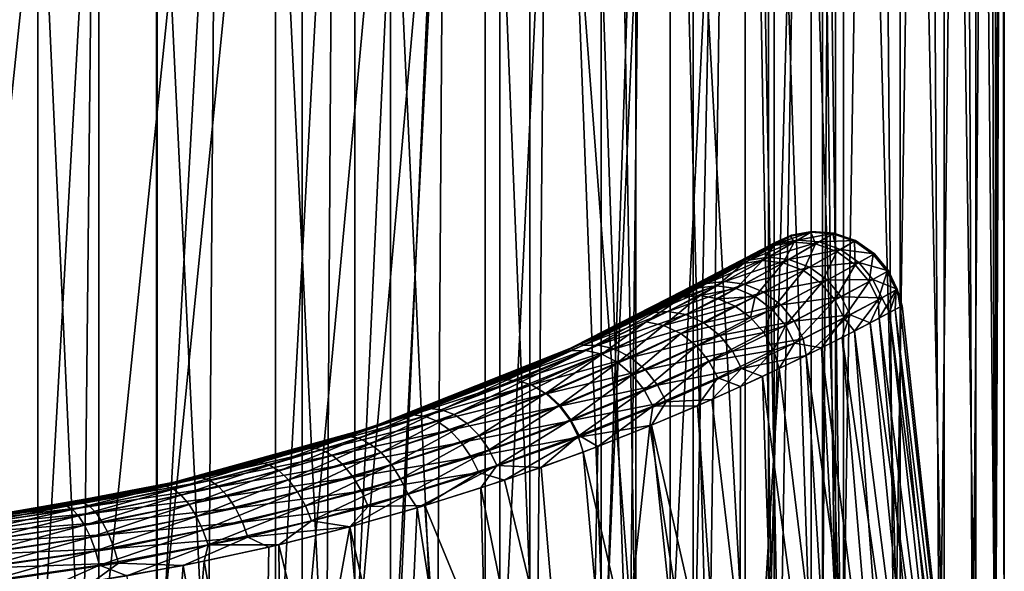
# Model space of a CAD drawing. Header units: centimetres. Extents: x -4.2 to 44.7, y 2.4 to 18.7.
# Tile 44 of 256: x 1.209 to 1.793, y 5.572 to 5.899. Entities that reach past the tile are written whole.
import ezdxf

# ---------------------------------------------------------------- set-up
doc = ezdxf.new("R2010")
doc.units = ezdxf.units.CM
doc.layers.add('421', color=7, linetype='Continuous', true_color=0x9a9ae5)
doc.layers.add('427', color=7, linetype='Continuous', true_color=0x9a9ae5)

msp = doc.modelspace()

# ---------------------------------------------------------------- meshes
at = {"layer": '421', "color": 254, "true_color": 0xcad1ee}
mesh = msp.add_polyface(dxfattribs=at)
corners = [(1.65722, 5.7668, 4.30674), (1.66623, 5.77067, 4.37372), (1.6669, 5.77107, 4.29289), (1.65304, 5.75808, 4.12992), (1.6833, 5.76723, 4.20799), (1.66536, 5.75682, 4.12662), (1.67046, 5.76825, 4.21), (1.69589, 5.76269, 4.20636), (1.67749, 5.75219, 4.12391), (1.6504, 5.7374, 4.04572), (1.68812, 5.74451, 4.12212), (1.66054, 5.72981, 4.04321), (1.69628, 5.73471, 4.12136), (1.66847, 5.72024, 4.04204), (1.70687, 5.75494, 4.20529), (1.70157, 5.724, 4.12156), (1.65865, 5.76616, 4.21214), (1.67895, 5.77334, 4.29224), (1.67826, 5.77293, 4.37459), (1.69205, 5.77244, 4.29164), (1.70488, 5.76794, 4.29115), (1.69133, 5.77202, 4.37541), (1.66839, 5.76703, 4.45683), (1.65663, 5.76497, 4.45448), (1.68117, 5.76597, 4.45904), (1.6937, 5.76142, 4.46084), (1.66189, 5.75485, 4.53991), (1.67393, 5.7502, 4.54277), (1.68449, 5.74253, 4.54468), (1.70464, 5.75368, 4.46202), (1.69263, 5.73276, 4.54549), (1.65541, 5.72715, 4.62342), (1.66329, 5.71762, 4.62465), (1.66861, 5.70723, 4.62459), (1.69793, 5.72209, 4.5453)]
mesh.append_faces([[corners[k] for k in face] for face in [(0, 1, 2), (3, 4, 5), (4, 3, 6), (5, 7, 8), (7, 5, 4), (9, 10, 11), (10, 9, 8), (11, 12, 13), (12, 11, 10), (8, 14, 10), (14, 8, 7), (15, 13, 12), (16, 17, 6), (17, 16, 2), (2, 18, 17), (18, 2, 1), (6, 19, 4), (19, 6, 17), (4, 20, 7), (20, 4, 19), (17, 21, 19), (21, 17, 18), (1, 22, 18), (22, 1, 23), (18, 24, 21), (24, 18, 22), (25, 21, 24), (22, 26, 24), (24, 27, 25), (27, 24, 26), (25, 28, 29), (28, 25, 27), (30, 29, 28), (27, 31, 28), (28, 32, 30), (32, 28, 31), (30, 33, 34), (33, 30, 32)]], dxfattribs={"color": 254})
mesh = msp.add_polyface(dxfattribs=at)
corners = [(1.64136, 5.75757, 4.17503), (1.64168, 5.75632, 4.13343), (1.62472, 5.74822, 4.11183), (1.65865, 5.76616, 4.21214), (1.65232, 5.76392, 4.24063), (1.6669, 5.77107, 4.29289), (1.65722, 5.7668, 4.30674), (1.65607, 5.76612, 4.37288), (1.66623, 5.77067, 4.37372), (1.65663, 5.76497, 4.45448), (1.64885, 5.76189, 4.43905), (1.63567, 5.75434, 4.50388), (1.63839, 5.75445, 4.53273), (1.61686, 5.74392, 4.56639), (1.62347, 5.73341, 4.6421), (1.64536, 5.73474, 4.6208), (1.63403, 5.73951, 4.61698), (1.63351, 5.72901, 4.64582), (1.64257, 5.72233, 4.64852), (1.65541, 5.72715, 4.62342), (1.65037, 5.71346, 4.65006), (1.66329, 5.71762, 4.62465), (1.6504, 5.7374, 4.04572), (1.60424, 5.72407, 3.97613), (1.63895, 5.74216, 4.04939), (1.61662, 5.74242, 4.05852), (1.65304, 5.75808, 4.12992), (1.62734, 5.74374, 4.05382), (1.67046, 5.76825, 4.21), (1.66536, 5.75682, 4.12662), (1.67749, 5.75219, 4.12391), (1.61486, 5.71917, 3.97161), (1.66054, 5.72981, 4.04321), (1.62436, 5.71167, 3.96841), (1.66847, 5.72024, 4.04204), (1.64966, 5.75615, 4.53643), (1.66839, 5.76703, 4.45683), (1.66189, 5.75485, 4.53991), (1.62254, 5.74115, 4.61239), (1.67393, 5.7502, 4.54277)]
mesh.append_faces([[corners[k] for k in face] for face in [(0, 1, 2), (0, 3, 1), (4, 3, 0), (4, 5, 3), (6, 5, 4), (7, 8, 6), (7, 9, 8), (10, 9, 7), (11, 9, 10), (11, 12, 9), (13, 12, 11), (14, 15, 16), (17, 15, 14), (18, 15, 17), (18, 19, 15), (20, 19, 18), (20, 21, 19), (22, 23, 24), (25, 26, 27), (26, 25, 1), (1, 28, 26), (28, 1, 3), (27, 29, 24), (29, 27, 26), (24, 30, 22), (30, 24, 29), (31, 32, 33), (32, 31, 22), (34, 33, 32), (9, 35, 36), (35, 9, 12), (37, 36, 35), (12, 38, 35), (35, 16, 37), (16, 35, 38), (37, 15, 39), (15, 37, 16), (19, 39, 15)]], dxfattribs={"color": 254})
mesh = msp.add_polyface(dxfattribs=at)
corners = [(1.70418, 5.71428, 4.53165), (1.71817, 5.73284, 4.46229), (1.69793, 5.72209, 4.5453), (1.71876, 5.72196, 4.47085), (1.72884, 5.73866, 4.37658), (1.72823, 5.72706, 4.40862), (1.73243, 5.72935, 4.34591), (1.72959, 5.73907, 4.29078), (1.73136, 5.72877, 4.28313), (1.72501, 5.72532, 4.22053), (1.72041, 5.73405, 4.20506), (1.71348, 5.71915, 4.15895), (1.70157, 5.724, 4.12156), (1.68812, 5.74451, 4.12212), (1.71517, 5.74497, 4.20488), (1.69628, 5.73471, 4.12136), (1.70687, 5.75494, 4.20529), (1.69205, 5.77244, 4.29164), (1.70415, 5.76752, 4.37608), (1.70488, 5.76794, 4.29115), (1.69133, 5.77202, 4.37541), (1.6937, 5.76142, 4.46084), (1.69589, 5.76269, 4.20636), (1.71602, 5.76016, 4.29083), (1.72439, 5.7501, 4.29071), (1.71527, 5.75974, 4.3765), (1.72364, 5.74969, 4.37666), (1.70464, 5.75368, 4.46202), (1.71293, 5.74373, 4.46248), (1.69263, 5.73276, 4.54549)]
mesh.append_faces([[corners[k] for k in face] for face in [(0, 1, 2), (3, 1, 0), (3, 4, 1), (5, 4, 3), (6, 4, 5), (6, 7, 4), (8, 7, 6), (9, 7, 8), (9, 10, 7), (11, 10, 9), (11, 12, 10), (13, 14, 15), (14, 13, 16), (15, 10, 12), (10, 15, 14), (17, 18, 19), (18, 17, 20), (20, 21, 18), (22, 23, 16), (23, 22, 19), (16, 24, 14), (24, 16, 23), (19, 25, 23), (25, 19, 18), (23, 26, 24), (26, 23, 25), (14, 7, 10), (7, 14, 24), (24, 4, 7), (4, 24, 26), (18, 27, 25), (27, 18, 21), (25, 28, 26), (28, 25, 27), (27, 29, 28), (26, 1, 4), (1, 26, 28), (28, 2, 1), (2, 28, 29)]], dxfattribs={"color": 254})
mesh = msp.add_polyface(dxfattribs=at)
corners = [(1.52859, 5.70042, 4.7371), (1.60206, 5.73446, 4.63212), (1.59244, 5.73102, 4.62667), (1.63351, 5.72901, 4.64582), (1.6012, 5.71292, 4.70584), (1.64257, 5.72233, 4.64852), (1.59096, 5.71772, 4.70107), (1.62347, 5.73341, 4.6421), (1.61269, 5.73532, 4.63741), (1.58064, 5.71971, 4.69543), (1.545, 5.70288, 4.75004), (1.61686, 5.74392, 4.56639), (1.52859, 5.70042, 4.7371), (1.59244, 5.73102, 4.62667), (1.63567, 5.75434, 4.50388), (1.64885, 5.76189, 4.43905), (1.5424, 5.70666, 3.93762), (1.60262, 5.73631, 4.05109), (1.57505, 5.72224, 3.99274), (1.62472, 5.74822, 4.11183), (1.64136, 5.75757, 4.17503), (1.65232, 5.76392, 4.24063), (1.65722, 5.7668, 4.30674), (1.65607, 5.76612, 4.37288), (1.57505, 5.72224, 3.99274), (1.61662, 5.74242, 4.05852), (1.58358, 5.72521, 3.98723), (1.60262, 5.73631, 4.05109), (1.62472, 5.74822, 4.11183), (1.64168, 5.75632, 4.13343), (1.61686, 5.74392, 4.56639), (1.61194, 5.7399, 4.60752), (1.63839, 5.75445, 4.53273), (1.59244, 5.73102, 4.62667), (1.60206, 5.73446, 4.63212), (1.62254, 5.74115, 4.61239), (1.61269, 5.73532, 4.63741), (1.63403, 5.73951, 4.61698), (1.62347, 5.73341, 4.6421), (1.59351, 5.72601, 3.98152), (1.54313, 5.7058, 3.92076), (1.62734, 5.74374, 4.05382), (1.60424, 5.72407, 3.97613), (1.55216, 5.70605, 3.91424), (1.63895, 5.74216, 4.04939), (1.6504, 5.7374, 4.04572), (1.61486, 5.71917, 3.97161)]
mesh.append_faces([[corners[k] for k in face] for face in [(0, 1, 2), (3, 4, 5), (3, 6, 4), (7, 6, 3), (8, 6, 7), (8, 9, 6), (1, 9, 8), (1, 10, 9), (11, 12, 13), (14, 12, 11), (15, 12, 14), (16, 17, 18), (16, 19, 17), (16, 20, 19), (16, 21, 20), (16, 22, 21), (16, 23, 22), (16, 15, 23), (16, 12, 15), (24, 25, 26), (27, 25, 24), (28, 25, 27), (28, 29, 25), (30, 31, 32), (33, 31, 30), (34, 31, 33), (34, 35, 31), (36, 35, 34), (36, 37, 35), (38, 37, 36), (39, 40, 26), (26, 41, 39), (41, 26, 25), (42, 43, 39), (39, 44, 42), (44, 39, 41), (42, 45, 46), (35, 32, 31)]], dxfattribs={"color": 254})
mesh = msp.add_polyface(dxfattribs=at)
corners = [(1.60206, 5.73446, 4.63212), (1.53621, 5.70267, 4.74347), (1.545, 5.70288, 4.75004), (1.52859, 5.70042, 4.7371), (1.44591, 5.66711, 4.83251), (1.58064, 5.71971, 4.69543), (1.55448, 5.70057, 4.75629), (1.59096, 5.71772, 4.70107), (1.56391, 5.69564, 4.76165), (1.6012, 5.71292, 4.70584), (1.45928, 5.6677, 4.84738), (1.46692, 5.66479, 4.85458), (1.57249, 5.68838, 4.76561), (1.52947, 5.67046, 4.81788), (1.52162, 5.67766, 4.81344), (1.47455, 5.6596, 4.86088), (1.53603, 5.66175, 4.82061), (1.57955, 5.67949, 4.7679), (1.41704, 5.65705, 3.79621), (1.52859, 5.70042, 4.7371), (1.5424, 5.70666, 3.93762), (1.5052, 5.6903, 3.88651), (1.54313, 5.7058, 3.92076), (1.49605, 5.68538, 3.86019), (1.5424, 5.70666, 3.93762), (1.58358, 5.72521, 3.98723), (1.57505, 5.72224, 3.99274), (1.55216, 5.70605, 3.91424), (1.50411, 5.6851, 3.85302), (1.5619, 5.70372, 3.90805), (1.51277, 5.6824, 3.84619), (1.52138, 5.67721, 3.84031), (1.45673, 5.6609, 3.79036), (1.57156, 5.69868, 3.90279), (1.58029, 5.69126, 3.89895), (1.52925, 5.66986, 3.83589), (1.58741, 5.68219, 3.8968), (1.53579, 5.66102, 3.83321), (1.59255, 5.67237, 3.8963), (1.59351, 5.72601, 3.98152), (1.60424, 5.72407, 3.97613), (1.61486, 5.71917, 3.97161)]
mesh.append_faces([[corners[k] for k in face] for face in [(0, 1, 2), (3, 1, 0), (4, 1, 3), (5, 6, 7), (6, 5, 2), (7, 8, 9), (8, 7, 6), (1, 10, 2), (2, 11, 6), (11, 2, 10), (12, 9, 8), (8, 13, 12), (13, 8, 14), (6, 14, 8), (15, 6, 11), (14, 6, 15), (12, 16, 17), (16, 12, 13), (18, 19, 20), (21, 22, 23), (24, 22, 21), (24, 25, 22), (26, 25, 24), (23, 27, 28), (27, 23, 22), (28, 29, 30), (29, 28, 27), (31, 32, 30), (30, 33, 31), (33, 30, 29), (31, 34, 35), (34, 31, 33), (35, 36, 37), (36, 35, 34), (38, 37, 36), (22, 39, 27), (27, 40, 29), (29, 41, 33)]], dxfattribs={"color": 254})
mesh = msp.add_polyface(dxfattribs=at)
corners = [(1.5456, 5.31082, 4.87116), (1.70603, 5.31184, 4.65034), (1.63595, 5.31139, 4.76811), (1.49123, 5.31048, 4.91805), (1.43108, 5.3101, 4.96051), (1.36569, 5.30968, 4.99755), (1.06939, 5.30781, 5.07619), (1.73383, 5.31201, 4.58414), (1.75562, 5.31215, 4.51381), (1.77064, 5.31224, 4.44018), (1.77827, 5.31229, 4.36423), (1.77811, 5.31229, 4.28708), (1.76995, 5.31224, 4.20995), (1.75387, 5.31214, 4.13407), (1.73019, 5.31199, 4.06065), (1.69946, 5.31179, 3.99077), (1.44955, 5.61092, 3.74608), (1.57308, 5.31099, 3.81086), (1.47003, 5.31034, 3.72051), (1.49669, 5.62597, 3.78555), (1.5434, 5.64263, 3.83247), (1.61996, 5.31129, 3.86523), (1.5838, 5.65849, 3.88114), (1.66242, 5.31156, 3.92538), (1.61971, 5.67374, 3.93307), (1.64972, 5.6874, 3.98558), (1.69946, 5.31179, 3.99077), (1.67565, 5.69985, 4.04114), (1.73019, 5.31199, 4.06065), (1.69696, 5.71054, 4.09903), (1.75387, 5.31214, 4.13407), (1.71348, 5.71915, 4.15895), (1.76995, 5.31224, 4.20995), (1.72501, 5.72532, 4.22053), (1.77811, 5.31229, 4.28708), (1.73243, 5.72935, 4.34591), (1.77827, 5.31229, 4.36423), (1.72823, 5.72706, 4.40862), (1.77064, 5.31224, 4.44018), (1.71876, 5.72196, 4.47085), (1.75562, 5.31215, 4.51381), (1.70418, 5.71428, 4.53165), (1.73383, 5.31201, 4.58414), (1.68469, 5.70432, 4.59065), (1.70603, 5.31184, 4.65034), (1.6596, 5.69206, 4.64921), (1.63595, 5.31139, 4.76811), (1.61112, 5.67, 4.73479), (1.63669, 5.68137, 4.69303), (1.58292, 5.65813, 4.77456), (1.5456, 5.31082, 4.87116), (1.55205, 5.64591, 4.81236), (1.5185, 5.63353, 4.84815), (1.48275, 5.62134, 4.88139), (1.49123, 5.31048, 4.91805)]
mesh.append_faces([[corners[k] for k in face] for face in [(0, 1, 2), (3, 1, 0), (4, 1, 3), (5, 1, 4), (6, 7, 1), (6, 8, 7), (6, 9, 8), (6, 10, 9), (6, 11, 10), (6, 12, 11), (6, 13, 12), (6, 14, 13), (6, 15, 14), (16, 17, 18), (19, 17, 16), (20, 17, 19), (20, 21, 17), (22, 21, 20), (22, 23, 21), (24, 23, 22), (25, 26, 23), (27, 28, 26), (29, 30, 28), (31, 32, 30), (33, 34, 32), (35, 36, 34), (37, 38, 36), (39, 40, 38), (41, 42, 40), (43, 44, 42), (45, 46, 44), (47, 46, 48), (49, 46, 47), (49, 50, 46), (51, 50, 49), (52, 50, 51), (53, 50, 52), (53, 54, 50)]], dxfattribs={"color": 254})
mesh = msp.add_polyface(dxfattribs=at)
corners = [(1.5185, 5.63353, 4.84815), (1.4922, 5.63471, 4.87033), (1.48275, 5.62134, 4.88139), (1.54098, 5.65233, 4.82163), (1.55205, 5.64591, 4.81236), (1.58473, 5.66983, 4.76856), (1.58292, 5.65813, 4.77456), (1.61112, 5.67, 4.73479), (1.52162, 5.67766, 4.81344), (1.4816, 5.65245, 4.86576), (1.52947, 5.67046, 4.81788), (1.47455, 5.6596, 4.86088), (1.48758, 5.64391, 4.86892), (1.53603, 5.66175, 4.82061), (1.57955, 5.67949, 4.7679), (1.64972, 5.6874, 3.98558), (1.66242, 5.31156, 3.92538), (1.61971, 5.67374, 3.93307), (1.67565, 5.69985, 4.04114), (1.69946, 5.31179, 3.99077), (1.69696, 5.71054, 4.09903), (1.73019, 5.31199, 4.06065), (1.71348, 5.71915, 4.15895), (1.75387, 5.31214, 4.13407), (1.72501, 5.72532, 4.22053), (1.76995, 5.31224, 4.20995), (1.73136, 5.72877, 4.28313), (1.77811, 5.31229, 4.28708), (1.73243, 5.72935, 4.34591), (1.72823, 5.72706, 4.40862), (1.77827, 5.31229, 4.36423), (1.71876, 5.72196, 4.47085), (1.77064, 5.31224, 4.44018), (1.70418, 5.71428, 4.53165), (1.75562, 5.31215, 4.51381), (1.68469, 5.70432, 4.59065), (1.73383, 5.31201, 4.58414), (1.6596, 5.69206, 4.64921), (1.70603, 5.31184, 4.65034), (1.63669, 5.68137, 4.69303), (1.63595, 5.31139, 4.76811), (1.5838, 5.65849, 3.88114), (1.59255, 5.67237, 3.8963), (1.61971, 5.67374, 3.93307), (1.54067, 5.6515, 3.83228), (1.5434, 5.64263, 3.83247), (1.49669, 5.62597, 3.78555), (1.48145, 5.6304, 3.77442), (1.52925, 5.66986, 3.83589), (1.46421, 5.65557, 3.78396), (1.52138, 5.67721, 3.84031), (1.47111, 5.64829, 3.77901), (1.53579, 5.66102, 3.83321), (1.47695, 5.63966, 3.77582)]
mesh.append_faces([[corners[k] for k in face] for face in [(0, 1, 2), (0, 3, 1), (4, 3, 0), (4, 5, 3), (6, 5, 4), (7, 5, 6), (8, 9, 10), (9, 8, 11), (10, 12, 13), (12, 10, 9), (14, 3, 5), (3, 14, 13), (13, 1, 3), (1, 13, 12), (15, 16, 17), (18, 19, 15), (20, 21, 18), (22, 23, 20), (24, 25, 22), (26, 27, 24), (28, 27, 26), (29, 30, 28), (31, 32, 29), (33, 34, 31), (35, 36, 33), (37, 38, 35), (39, 40, 37), (41, 42, 43), (41, 44, 42), (45, 44, 41), (46, 44, 45), (46, 47, 44), (48, 49, 50), (51, 52, 53), (52, 51, 48), (53, 44, 47), (44, 53, 52), (52, 42, 44)]], dxfattribs={"color": 254})
mesh = msp.add_polyface(dxfattribs=at)
corners = [(1.65617, 5.70307, 4.65028), (1.63669, 5.68137, 4.69303), (1.6596, 5.69206, 4.64921), (1.61112, 5.67, 4.73479), (1.62325, 5.68659, 4.71148), (1.58473, 5.66983, 4.76856), (1.61792, 5.69651, 4.71114), (1.65037, 5.71346, 4.65006), (1.61044, 5.7056, 4.70928), (1.64257, 5.72233, 4.64852), (1.6012, 5.71292, 4.70584), (1.57249, 5.68838, 4.76561), (1.57955, 5.67949, 4.7679), (1.65617, 5.70307, 4.65028), (1.66329, 5.71762, 4.62465), (1.65037, 5.71346, 4.65006), (1.66861, 5.70723, 4.62459), (1.6596, 5.69206, 4.64921), (1.68469, 5.70432, 4.59065), (1.69793, 5.72209, 4.5453), (1.70418, 5.71428, 4.53165), (1.69696, 5.71054, 4.09903), (1.70157, 5.724, 4.12156), (1.71348, 5.71915, 4.15895), (1.67565, 5.69985, 4.04114), (1.67379, 5.7098, 4.04214), (1.63722, 5.69222, 3.96663), (1.64972, 5.6874, 3.98558), (1.61971, 5.67374, 3.93307), (1.59255, 5.67237, 3.8963), (1.61486, 5.71917, 3.97161), (1.5619, 5.70372, 3.90805), (1.60424, 5.72407, 3.97613), (1.57156, 5.69868, 3.90279), (1.62436, 5.71167, 3.96841), (1.58029, 5.69126, 3.89895), (1.63195, 5.70234, 3.96678), (1.58741, 5.68219, 3.8968), (1.66847, 5.72024, 4.04204)]
mesh.append_faces([[corners[k] for k in face] for face in [(0, 1, 2), (3, 4, 5), (1, 4, 3), (0, 4, 1), (0, 6, 4), (7, 6, 0), (7, 8, 6), (9, 8, 7), (9, 10, 8), (10, 11, 8), (8, 12, 6), (12, 8, 11), (6, 5, 4), (5, 6, 12), (13, 14, 15), (13, 16, 14), (17, 16, 13), (18, 16, 17), (18, 19, 16), (20, 19, 18), (21, 22, 23), (24, 22, 21), (24, 25, 22), (24, 26, 25), (27, 26, 24), (28, 26, 27), (28, 29, 26), (30, 31, 32), (33, 34, 35), (34, 33, 30), (35, 36, 37), (36, 35, 34), (34, 38, 36), (37, 26, 29), (26, 37, 36), (36, 25, 26), (25, 36, 38), (38, 22, 25)]], dxfattribs={"color": 254})
mesh = msp.add_polyface(dxfattribs=at)
corners = [(1.48275, 5.62134, 4.88139), (1.4922, 5.63471, 4.87033), (1.44494, 5.60954, 4.91197), (1.44591, 5.66711, 4.83251), (1.45216, 5.66837, 4.83985), (1.53621, 5.70267, 4.74347), (1.39852, 5.65102, 4.87332), (1.45928, 5.6677, 4.84738), (1.41026, 5.65076, 4.88888), (1.40402, 5.65182, 4.88101), (1.41693, 5.64758, 4.89644), (1.46692, 5.66479, 4.85458), (1.4236, 5.64228, 4.9031), (1.47455, 5.6596, 4.86088), (1.4298, 5.63516, 4.90837), (1.4816, 5.65245, 4.86576), (1.43514, 5.62677, 4.91193), (1.48758, 5.64391, 4.86892), (1.43934, 5.61776, 4.91373), (1.41704, 5.65705, 3.79621), (1.5052, 5.6903, 3.88651), (1.4634, 5.67359, 3.83929), (1.5424, 5.70666, 3.93762), (1.44591, 5.66711, 4.83251), (1.52859, 5.70042, 4.7371), (1.39852, 5.65102, 4.87332), (1.4634, 5.67359, 3.83929), (1.44221, 5.66475, 3.80538), (1.41704, 5.65705, 3.79621), (1.49605, 5.68538, 3.86019), (1.5052, 5.6903, 3.88651), (1.44955, 5.61092, 3.74608), (1.48145, 5.6304, 3.77442), (1.49669, 5.62597, 3.78555), (1.44922, 5.66395, 3.7977), (1.3825, 5.6451, 3.7575), (1.45673, 5.6609, 3.79036), (1.38842, 5.64384, 3.74943), (1.39473, 5.64048, 3.74169), (1.46421, 5.65557, 3.78396), (1.40103, 5.63502, 3.73487), (1.50411, 5.6851, 3.85302), (1.51277, 5.6824, 3.84619), (1.52138, 5.67721, 3.84031), (1.47111, 5.64829, 3.77901), (1.40689, 5.62779, 3.72947), (1.47695, 5.63966, 3.77582), (1.41193, 5.61933, 3.7258), (1.52925, 5.66986, 3.83589)]
mesh.append_faces([[corners[k] for k in face] for face in [(0, 1, 2), (3, 4, 5), (6, 4, 3), (7, 5, 4), (4, 8, 7), (8, 4, 9), (7, 10, 11), (10, 7, 8), (11, 12, 13), (12, 11, 10), (13, 14, 15), (14, 13, 12), (15, 16, 17), (16, 15, 14), (17, 18, 1), (18, 17, 16), (19, 20, 21), (19, 22, 20), (19, 23, 24), (19, 25, 23), (26, 27, 28), (26, 29, 27), (30, 29, 26), (31, 32, 33), (34, 35, 27), (36, 37, 34), (38, 39, 40), (39, 38, 36), (27, 41, 34), (41, 27, 29), (34, 42, 36), (42, 34, 41), (36, 43, 39), (40, 44, 45), (44, 40, 39), (45, 46, 47), (46, 45, 44), (32, 47, 46), (39, 48, 44)]], dxfattribs={"color": 254})
mesh = msp.add_polyface(dxfattribs=at)
corners = [(1.39852, 5.65102, 4.87332), (1.40402, 5.65182, 4.88101), (1.45216, 5.66837, 4.83985), (1.34734, 5.63596, 4.90924), (1.35205, 5.63635, 4.9172), (1.29218, 5.62233, 4.94013), (1.29607, 5.62236, 4.94831), (1.35737, 5.63493, 4.92535), (1.41026, 5.65076, 4.88888), (1.36304, 5.63151, 4.93319), (1.41693, 5.64758, 4.89644), (1.36872, 5.62612, 4.94015), (1.4236, 5.64228, 4.9031), (1.30042, 5.62064, 4.95668), (1.30506, 5.61701, 4.96474), (1.30971, 5.61152, 4.97195), (1.37403, 5.61903, 4.94576), (1.4298, 5.63516, 4.90837), (1.37866, 5.61076, 4.94969), (1.43514, 5.62677, 4.91193), (1.39852, 5.65102, 4.87332), (1.29218, 5.62233, 4.94013), (1.34734, 5.63596, 4.90924), (1.31322, 5.62722, 3.72533), (1.41704, 5.65705, 3.79621), (1.36698, 5.64146, 3.75819), (1.31322, 5.62722, 3.72533), (1.31746, 5.62737, 3.71714), (1.25584, 5.61479, 3.69792), (1.3825, 5.6451, 3.7575), (1.36698, 5.64146, 3.75819), (1.41704, 5.65705, 3.79621), (1.44221, 5.66475, 3.80538), (1.32223, 5.62571, 3.70877), (1.24727, 5.61235, 3.68477), (1.38842, 5.64384, 3.74943), (1.44922, 5.66395, 3.7977), (1.39473, 5.64048, 3.74169), (1.32731, 5.62208, 3.70073), (1.45673, 5.6609, 3.79036), (1.40103, 5.63502, 3.73487), (1.33239, 5.61652, 3.69358), (1.40689, 5.62779, 3.72947)]
mesh.append_faces([[corners[k] for k in face] for face in [(0, 1, 2), (3, 1, 0), (3, 4, 1), (5, 4, 3), (5, 6, 4), (1, 7, 8), (7, 1, 4), (8, 9, 10), (9, 8, 7), (10, 11, 12), (11, 10, 9), (4, 13, 7), (13, 4, 6), (7, 14, 9), (14, 7, 13), (9, 15, 11), (12, 16, 17), (16, 12, 11), (17, 18, 19), (20, 21, 22), (23, 24, 25), (24, 21, 20), (23, 21, 24), (26, 27, 28), (26, 29, 27), (30, 29, 26), (31, 29, 30), (31, 32, 29), (33, 34, 27), (27, 35, 33), (35, 27, 29), (29, 36, 35), (33, 37, 38), (37, 33, 35), (35, 39, 37), (38, 40, 41), (40, 38, 37), (42, 41, 40)]], dxfattribs={"color": 254})
mesh = msp.add_polyface(dxfattribs=at)
corners = [(1.40502, 5.59827, 4.93992), (1.38237, 5.60192, 4.95186), (1.36293, 5.58766, 4.96521), (1.43934, 5.61776, 4.91373), (1.44494, 5.60954, 4.91197), (1.4922, 5.63471, 4.87033), (1.23416, 5.61082, 4.96514), (1.29607, 5.62236, 4.94831), (1.29218, 5.62233, 4.94013), (1.24056, 5.60858, 4.98202), (1.30042, 5.62064, 4.95668), (1.24415, 5.60478, 4.99024), (1.30506, 5.61701, 4.96474), (1.30971, 5.61152, 4.97195), (1.36304, 5.63151, 4.93319), (1.24776, 5.59922, 4.99765), (1.37866, 5.61076, 4.94969), (1.4298, 5.63516, 4.90837), (1.37403, 5.61903, 4.94576), (1.43514, 5.62677, 4.91193), (1.36872, 5.62612, 4.94015), (1.31409, 5.60446, 4.97784), (1.25117, 5.59217, 5.00377), (1.31793, 5.59629, 4.98209), (1.32107, 5.58759, 4.98461), (1.25584, 5.61479, 3.69792), (1.31746, 5.62737, 3.71714), (1.24727, 5.61235, 3.68477), (1.44955, 5.61092, 3.74608), (1.41591, 5.61029, 3.72392), (1.48145, 5.6304, 3.77442), (1.40505, 5.59828, 3.71466), (1.34463, 5.59215, 3.6814), (1.32223, 5.62571, 3.70877), (1.25085, 5.61037, 3.67619), (1.32731, 5.62208, 3.70073), (1.25466, 5.60652, 3.66793), (1.33239, 5.61652, 3.69358), (1.25847, 5.60087, 3.66052), (1.33715, 5.60932, 3.6878), (1.26206, 5.59369, 3.65444), (1.34129, 5.601, 3.68371), (1.40689, 5.62779, 3.72947), (1.41193, 5.61933, 3.7258)]
mesh.append_faces([[corners[k] for k in face] for face in [(0, 1, 2), (0, 3, 1), (4, 3, 0), (4, 5, 3), (6, 7, 8), (7, 9, 10), (10, 11, 12), (13, 14, 12), (12, 15, 13), (16, 17, 18), (19, 1, 3), (1, 19, 16), (20, 21, 18), (21, 20, 13), (13, 22, 21), (22, 13, 15), (18, 23, 16), (23, 18, 21), (16, 24, 1), (24, 16, 23), (25, 26, 27), (28, 29, 30), (31, 29, 28), (31, 32, 29), (27, 33, 34), (34, 35, 36), (35, 34, 33), (36, 37, 38), (37, 36, 35), (38, 39, 40), (39, 38, 37), (41, 40, 39), (37, 42, 39), (39, 43, 41), (43, 39, 42), (41, 29, 32), (29, 41, 43), (43, 30, 29)]], dxfattribs={"color": 254})
mesh = msp.add_polyface(dxfattribs=at)
corners = [(1.23416, 5.61082, 4.96514), (1.23718, 5.61054, 4.97349), (1.29607, 5.62236, 4.94831), (1.17405, 5.60186, 4.98389), (1.17619, 5.60135, 4.99236), (1.11179, 5.59569, 4.99628), (1.24056, 5.60858, 4.98202), (1.24415, 5.60478, 4.99024), (1.30042, 5.62064, 4.95668), (1.24776, 5.59922, 4.99765), (1.30506, 5.61701, 4.96474), (1.17858, 5.59919, 5.001), (1.1144, 5.59274, 5.01353), (1.18111, 5.59527, 5.00934), (1.11586, 5.58873, 5.02195), (1.18366, 5.58965, 5.01688), (1.11734, 5.58307, 5.02958), (1.18608, 5.58261, 5.02317), (1.25117, 5.59217, 5.00377), (1.18824, 5.57458, 5.0279), (1.25418, 5.58408, 5.00829), (1.29218, 5.62233, 4.94013), (1.17405, 5.60186, 4.98389), (1.23416, 5.61082, 4.96514), (1.19612, 5.6048, 3.67674), (1.31322, 5.62722, 3.72533), (1.25584, 5.61479, 3.69792), (1.19612, 5.6048, 3.67674), (1.17374, 5.60103, 3.66149), (1.1342, 5.59755, 3.66193), (1.24727, 5.61235, 3.68477), (1.25584, 5.61479, 3.69792), (1.17863, 5.59482, 3.64435), (1.09816, 5.59157, 3.63878), (1.17612, 5.59882, 3.65277), (1.18116, 5.58909, 3.63677), (1.09937, 5.58747, 3.63028), (1.25085, 5.61037, 3.67619), (1.25466, 5.60652, 3.66793), (1.25847, 5.60087, 3.66052), (1.18355, 5.58194, 3.63048), (1.10058, 5.5817, 3.62259), (1.26206, 5.59369, 3.65444), (1.26522, 5.58548, 3.65)]
mesh.append_faces([[corners[k] for k in face] for face in [(0, 1, 2), (3, 1, 0), (3, 4, 1), (5, 4, 3), (6, 2, 1), (7, 8, 6), (9, 10, 7), (1, 11, 6), (11, 1, 4), (4, 12, 11), (6, 13, 7), (13, 6, 11), (11, 14, 13), (7, 15, 9), (15, 7, 13), (13, 16, 15), (9, 17, 18), (17, 9, 15), (18, 19, 20), (21, 22, 23), (24, 25, 26), (24, 21, 25), (24, 22, 21), (27, 28, 29), (27, 30, 28), (31, 30, 27), (32, 33, 34), (35, 36, 32), (28, 37, 34), (37, 28, 30), (34, 38, 32), (38, 34, 37), (32, 39, 35), (39, 32, 38), (40, 41, 35), (35, 42, 40), (42, 35, 39), (43, 40, 42)]], dxfattribs={"color": 254})
mesh = msp.add_polyface(dxfattribs=at)
corners = [(1.29582, 5.30924, 5.02828), (1.70603, 5.31184, 4.65034), (1.36569, 5.30968, 4.99755), (1.2224, 5.30878, 5.05196), (1.14652, 5.3083, 5.06804), (1.06939, 5.30781, 5.07619), (1.66242, 5.31156, 3.92538), (1.69946, 5.31179, 3.99077), (1.61996, 5.31129, 3.86523), (1.57308, 5.31099, 3.81086), (1.47003, 5.31034, 3.72051), (1.35226, 5.3096, 3.65042), (1.27286, 5.56927, 5.00702), (1.32107, 5.58759, 4.98461), (1.25668, 5.57548, 5.01109), (1.31862, 5.5779, 4.98774), (1.36293, 5.58766, 4.96521), (1.38237, 5.60192, 4.95186), (1.31409, 5.60446, 4.97784), (1.25418, 5.58408, 5.00829), (1.31793, 5.59629, 4.98209), (1.25117, 5.59217, 5.00377), (1.43108, 5.3101, 4.96051), (1.44494, 5.60954, 4.91197), (1.40502, 5.59827, 4.93992), (1.29582, 5.30924, 5.02828), (1.31862, 5.5779, 4.98774), (1.27286, 5.56927, 5.00702), (1.36569, 5.30968, 4.99755), (1.36293, 5.58766, 4.96521), (1.49123, 5.31048, 4.91805), (1.48275, 5.62134, 4.88139), (1.35705, 5.58628, 3.68612), (1.34463, 5.59215, 3.6814), (1.40505, 5.59828, 3.71466), (1.30623, 5.57542, 3.66121), (1.26782, 5.57677, 3.64732), (1.25332, 5.56604, 3.64044), (1.26206, 5.59369, 3.65444), (1.34129, 5.601, 3.68371), (1.26522, 5.58548, 3.65), (1.47003, 5.31034, 3.72051), (1.40505, 5.59828, 3.71466), (1.44955, 5.61092, 3.74608), (1.35226, 5.3096, 3.65042), (1.35705, 5.58628, 3.68612), (1.30623, 5.57542, 3.66121), (1.28606, 5.30918, 3.62263), (1.25332, 5.56604, 3.64044)]
mesh.append_faces([[corners[k] for k in face] for face in [(0, 1, 2), (3, 1, 0), (4, 1, 3), (5, 1, 4), (5, 6, 7), (5, 8, 6), (5, 9, 8), (5, 10, 9), (5, 11, 10), (12, 13, 14), (15, 13, 12), (16, 13, 15), (16, 17, 13), (18, 19, 20), (19, 18, 21), (20, 14, 13), (14, 20, 19), (22, 23, 24), (25, 26, 27), (28, 26, 25), (28, 29, 26), (22, 29, 28), (22, 24, 29), (23, 30, 31), (23, 22, 30), (32, 33, 34), (35, 33, 32), (35, 36, 33), (37, 36, 35), (38, 39, 40), (40, 33, 36), (33, 40, 39), (41, 42, 43), (44, 42, 41), (44, 45, 42), (44, 46, 45), (47, 46, 44), (47, 48, 46)]], dxfattribs={"color": 254})
mesh = msp.add_polyface(dxfattribs=at)
corners = [(1.22595, 5.56196, 5.02294), (1.19004, 5.56606, 5.03093), (1.17787, 5.55602, 5.0355), (1.25668, 5.57548, 5.01109), (1.27286, 5.56927, 5.00702), (1.04887, 5.58546, 5.02774), (0.98149, 5.57997, 5.03416), (1.04926, 5.57978, 5.03542), (1.18366, 5.58965, 5.01688), (1.11874, 5.57603, 5.03599), (1.18608, 5.58261, 5.02317), (1.11734, 5.58307, 5.02958), (1.18824, 5.57458, 5.0279), (1.25117, 5.59217, 5.00377), (1.12001, 5.56804, 5.04084), (1.25418, 5.58408, 5.00829), (1.12107, 5.55957, 5.04402), (1.04963, 5.57274, 5.04187), (0.98084, 5.57292, 5.04061), (1.04997, 5.56476, 5.04679), (0.98027, 5.56493, 5.04551), (1.05027, 5.55631, 5.05004), (0.97981, 5.55647, 5.04875), (1.25332, 5.56604, 3.64044), (1.18745, 5.56518, 3.62283), (1.26782, 5.57677, 3.64732), (1.19817, 5.55833, 3.6239), (1.0192, 5.58499, 3.62626), (1.10058, 5.5817, 3.62259), (1.0191, 5.5792, 3.61855), (1.10174, 5.57454, 3.61617), (1.01902, 5.57204, 3.61209), (1.18355, 5.58194, 3.63048), (1.10278, 5.56644, 3.61133), (1.01895, 5.56395, 3.60721), (1.18568, 5.57379, 3.62579), (1.10366, 5.55789, 3.6082), (1.26522, 5.58548, 3.65)]
mesh.append_faces([[corners[k] for k in face] for face in [(0, 1, 2), (0, 3, 1), (4, 3, 0), (5, 6, 7), (8, 9, 10), (9, 8, 11), (12, 13, 10), (10, 14, 12), (14, 10, 9), (15, 1, 3), (1, 15, 12), (12, 16, 1), (16, 12, 14), (11, 17, 9), (17, 11, 7), (7, 18, 17), (9, 19, 14), (19, 9, 17), (17, 20, 19), (14, 21, 16), (21, 14, 19), (19, 22, 21), (23, 24, 25), (26, 24, 23), (27, 28, 29), (29, 30, 31), (30, 29, 28), (28, 32, 30), (31, 33, 34), (33, 31, 30), (30, 35, 33), (35, 30, 32), (36, 34, 33), (33, 24, 36), (24, 33, 35), (32, 37, 35), (35, 25, 24), (25, 35, 37)]], dxfattribs={"color": 254})
at = {"layer": '427', "color": 254, "true_color": 0xcad1ee}
mesh = msp.add_polyface(dxfattribs=at)
corners = [(1.16832, 6.68352, 6.35301), (1.16832, 5.50636, 6.35301), (1.29086, 6.68352, 6.392), (1.04786, 6.68352, 6.33853), (1.04785, 5.50636, 6.33853), (1.48534, 6.68352, 7.4848), (1.46506, 6.69494, 7.48795), (1.55521, 6.68352, 7.4075), (1.37679, 6.68352, 7.56803), (1.36327, 6.69494, 7.56286), (1.25617, 6.68352, 7.62627), (1.24396, 6.69494, 7.6185), (1.13163, 6.68352, 7.65832), (1.11313, 6.69494, 7.64943), (1.01054, 6.68352, 7.66601), (1.42746, 6.69494, 6.48531), (1.51172, 6.68352, 6.54613), (1.51488, 6.69494, 6.56641), (1.46168, 6.68352, 6.49843), (1.40802, 6.68352, 6.45693), (1.32674, 6.69494, 6.42147), (1.29086, 6.68352, 6.392), (1.2092, 6.69494, 6.37501), (1.16832, 6.68352, 6.35301), (1.07965, 6.69494, 6.35165), (1.04786, 6.68352, 6.33853), (1.12568, 6.69494, 7.62018), (1.11313, 6.69494, 7.64943), (1.01163, 6.69494, 7.62742), (1.24396, 6.69494, 7.6185), (1.24298, 6.69494, 7.59), (1.36327, 6.69494, 7.56286), (1.35658, 6.69494, 7.53514), (1.46506, 6.69494, 7.48795), (1.45882, 6.69494, 7.45675), (1.54616, 6.69494, 7.40053), (1.54283, 6.69494, 7.35907), (1.48367, 6.69494, 6.57265), (1.51488, 6.69494, 6.56641), (1.56206, 6.69494, 6.67489), (1.42746, 6.69494, 6.48531), (1.386, 6.69494, 6.48864), (1.32674, 6.69494, 6.42147), (1.27565, 6.69494, 6.42748), (1.2092, 6.69494, 6.37501), (1.16023, 6.69494, 6.39075), (1.07965, 6.69494, 6.35165), (1.04677, 6.69494, 6.37712), (1.14706, 6.72494, 7.75713), (1.11846, 6.79494, 7.69051), (1.07774, 6.72494, 7.76473), (1.22009, 6.72494, 7.74204), (1.18906, 6.79494, 7.67761), (1.07774, 5.46494, 7.76473), (1.07774, 6.72494, 7.76473), (1.00773, 6.72494, 7.76597), (1.14706, 5.46494, 7.75713), (1.14706, 6.72494, 7.75713), (1.22009, 6.72494, 7.74204), (1.22009, 5.46494, 7.74204), (1.29035, 6.72494, 7.72025), (1.29035, 5.46494, 7.72025), (1.36089, 6.72494, 7.69051), (1.36089, 5.46494, 7.69051), (1.42914, 6.72494, 7.65323), (1.42913, 5.46494, 7.65323), (1.49389, 6.72494, 7.6087), (1.49389, 5.46494, 7.6087), (1.55404, 6.72494, 7.55747), (1.16023, 6.69494, 6.39075), (1.04677, 6.79494, 6.37712), (1.04677, 6.69494, 6.37712), (1.27565, 6.69494, 6.42748), (1.16023, 6.79494, 6.39075), (1.386, 6.69494, 6.48864), (1.27565, 6.79494, 6.42748), (1.48367, 6.69494, 6.57265), (1.386, 6.79494, 6.48864), (1.56206, 6.69494, 6.67489), (1.48367, 6.79494, 6.57265), (1.12568, 6.79494, 7.62018), (1.12568, 6.69494, 7.62018), (1.01163, 6.69494, 7.62742), (1.24298, 6.79494, 7.59), (1.24298, 6.69494, 7.59), (1.35658, 6.79494, 7.53514), (1.35658, 6.69494, 7.53514), (1.45882, 6.79494, 7.45675), (1.45882, 6.69494, 7.45675), (1.54283, 6.79494, 7.35907), (1.54283, 6.69494, 7.35907), (1.1192, 6.72494, 6.24359), (1.09156, 5.46494, 6.24082), (1.05066, 6.72494, 6.23857), (1.18927, 6.72494, 6.25523), (1.16987, 5.46494, 6.25133), (1.25997, 6.72494, 6.27396), (1.24667, 5.46494, 6.26988), (1.33027, 6.72494, 6.3001), (1.32076, 5.46494, 6.29609), (1.39903, 6.72494, 6.33375), (1.39103, 5.46494, 6.32939), (1.46507, 6.72494, 6.37481), (1.45655, 5.46494, 6.36898), (1.52722, 6.72494, 6.4229), (1.5157, 5.46494, 6.41319)]
mesh.append_faces([[corners[k] for k in face] for face in [(0, 1, 2), (3, 4, 0), (5, 6, 7), (8, 6, 5), (8, 9, 6), (10, 9, 8), (10, 11, 9), (12, 11, 10), (12, 13, 11), (14, 13, 12), (15, 16, 17), (15, 18, 16), (15, 19, 18), (20, 19, 15), (20, 21, 19), (22, 21, 20), (22, 23, 21), (24, 23, 22), (24, 25, 23), (26, 27, 28), (26, 29, 27), (30, 29, 26), (30, 31, 29), (32, 31, 30), (32, 33, 31), (34, 33, 32), (34, 35, 33), (36, 35, 34), (37, 38, 39), (37, 40, 38), (41, 40, 37), (41, 42, 40), (43, 42, 41), (43, 44, 42), (45, 44, 43), (45, 46, 44), (47, 46, 45), (48, 49, 50), (51, 52, 48), (53, 54, 55), (56, 57, 54), (56, 58, 57), (59, 60, 58), (61, 62, 60), (63, 64, 62), (65, 66, 64), (67, 68, 66), (69, 70, 71), (72, 73, 69), (74, 75, 72), (76, 77, 74), (78, 79, 76), (80, 81, 82), (83, 84, 81), (85, 86, 84), (87, 88, 86), (89, 90, 88), (91, 92, 93), (94, 95, 91), (96, 97, 94), (98, 99, 96), (100, 101, 98), (102, 103, 100), (104, 105, 102)]], dxfattribs={"color": 254})
mesh = msp.add_polyface(dxfattribs=at)
corners = [(1.55521, 6.68352, 7.4075), (1.57454, 5.50636, 7.38109), (1.48534, 6.68352, 7.4848), (1.57454, 6.68352, 7.38109), (1.63947, 6.68352, 7.26394), (1.63947, 5.50636, 7.26394), (1.67846, 6.68352, 7.14139), (1.67846, 5.50636, 7.14139), (1.55521, 6.68352, 7.4075), (1.46506, 6.69494, 7.48795), (1.54616, 6.69494, 7.40053), (1.67636, 6.69494, 6.91834), (1.69294, 6.68352, 7.02093), (1.68152, 6.69494, 7.02061), (1.68525, 6.68352, 6.89984), (1.64543, 6.69494, 6.78751), (1.6532, 6.68352, 6.7753), (1.58979, 6.69494, 6.6682), (1.59495, 6.68352, 6.65468), (1.51488, 6.69494, 6.56641), (1.51172, 6.68352, 6.54613), (1.54283, 6.69494, 7.35907), (1.60303, 6.69494, 7.31304), (1.54616, 6.69494, 7.40053), (1.60399, 6.69494, 7.24872), (1.64507, 6.69494, 7.21804), (1.64072, 6.69494, 7.1333), (1.6712, 6.69494, 7.1193), (1.65435, 6.69494, 7.01984), (1.68152, 6.69494, 7.02061), (1.67636, 6.69494, 6.91834), (1.64711, 6.69494, 6.9058), (1.64543, 6.69494, 6.78751), (1.61693, 6.69494, 6.78849), (1.58979, 6.69494, 6.6682), (1.56206, 6.69494, 6.67489), (1.51488, 6.69494, 6.56641), (1.78783, 6.72494, 7.09272), (1.78783, 5.46494, 7.09272), (1.7929, 6.72494, 7.02374), (1.77624, 6.72494, 7.16234), (1.75736, 6.72494, 7.23351), (1.77624, 5.46494, 7.16234), (1.73138, 6.72494, 7.30334), (1.75736, 5.46494, 7.23351), (1.69772, 6.72494, 7.3721), (1.73137, 5.46494, 7.30334), (1.65666, 6.72494, 7.43814), (1.69772, 5.46494, 7.3721), (1.63443, 6.72494, 7.46853), (1.65666, 5.46494, 7.43814), (1.60857, 6.72494, 7.50029), (1.60857, 5.46494, 7.50029), (1.55404, 5.46494, 7.55747), (1.55404, 6.72494, 7.55747), (1.65435, 6.69494, 7.01984), (1.64711, 6.79494, 6.9058), (1.64711, 6.69494, 6.9058), (1.61693, 6.69494, 6.78849), (1.56206, 6.79494, 6.67489), (1.56206, 6.69494, 6.67489), (1.61693, 6.79494, 6.78849), (1.64072, 6.69494, 7.1333), (1.65435, 6.79494, 7.01984), (1.65435, 6.69494, 7.01984), (1.60399, 6.79494, 7.24872), (1.60399, 6.69494, 7.24872), (1.54283, 6.69494, 7.35907), (1.64072, 6.79494, 7.1333), (1.58439, 6.72494, 6.47743), (1.57061, 5.46494, 6.46323), (1.52722, 6.72494, 6.4229), (1.63563, 6.72494, 6.53758), (1.61767, 5.46494, 6.51503), (1.68016, 6.72494, 6.60234), (1.65966, 5.46494, 6.57075), (1.71744, 6.72494, 6.67058), (1.69664, 5.46494, 6.6305), (1.74718, 6.72494, 6.74112), (1.72766, 5.46494, 6.69267), (1.76932, 6.72494, 6.81277), (1.75461, 5.46494, 6.76252), (1.78405, 6.72494, 6.88441), (1.77424, 5.46494, 6.83311), (1.79174, 6.72494, 6.95503), (1.78742, 5.46494, 6.90852), (1.7929, 6.72494, 7.02374), (1.79303, 5.46494, 6.98608), (1.79174, 6.72494, 6.95503), (1.72297, 6.79494, 6.98456), (1.7929, 6.72494, 7.02374), (1.78405, 6.72494, 6.88441), (1.71743, 6.79494, 6.91301), (1.54616, 6.69494, 7.40053), (1.57454, 6.68352, 7.38109), (1.55521, 6.68352, 7.4075), (1.67846, 6.68352, 7.14139), (1.68152, 6.69494, 7.02061), (1.69294, 6.68352, 7.02093), (1.6712, 6.69494, 7.1193), (1.64507, 6.69494, 7.21804), (1.63947, 6.68352, 7.26394), (1.60303, 6.69494, 7.31304), (1.69772, 6.72494, 7.3721), (1.63443, 6.72494, 7.46853), (1.65666, 6.72494, 7.43814), (1.71948, 6.79494, 7.074), (1.78783, 6.72494, 7.09272), (1.7929, 6.72494, 7.02374), (1.71195, 6.79494, 7.12673), (1.77624, 6.72494, 7.16234)]
mesh.append_faces([[corners[k] for k in face] for face in [(0, 1, 2), (3, 1, 0), (4, 5, 3), (6, 7, 4), (8, 9, 10), (11, 12, 13), (11, 14, 12), (15, 14, 11), (15, 16, 14), (17, 16, 15), (17, 18, 16), (19, 18, 17), (19, 20, 18), (21, 22, 23), (24, 22, 21), (24, 25, 22), (26, 25, 24), (26, 27, 25), (28, 27, 26), (28, 29, 27), (28, 30, 29), (31, 30, 28), (31, 32, 30), (33, 32, 31), (33, 34, 32), (35, 34, 33), (35, 36, 34), (37, 38, 39), (40, 38, 37), (41, 42, 40), (43, 44, 41), (45, 46, 43), (47, 48, 45), (49, 50, 47), (51, 52, 49), (53, 51, 54), (55, 56, 57), (58, 59, 60), (57, 61, 58), (62, 63, 64), (65, 66, 67), (68, 62, 66), (69, 70, 71), (72, 73, 69), (74, 75, 72), (76, 77, 74), (78, 79, 76), (80, 81, 78), (82, 83, 80), (84, 85, 82), (86, 87, 84), (88, 89, 90), (91, 92, 88), (93, 94, 95), (96, 97, 98), (96, 99, 97), (96, 100, 99), (101, 100, 96), (101, 102, 100), (94, 102, 101), (94, 93, 102), (103, 104, 105), (106, 107, 108), (109, 110, 107)]], dxfattribs={"color": 254})
mesh = msp.add_polyface(dxfattribs=at)
corners = [(1.69294, 6.68352, 7.02093), (1.68525, 5.50636, 6.89984), (1.69294, 5.50636, 7.02093), (1.68525, 6.68352, 6.89984), (1.6532, 5.50636, 6.7753), (1.6532, 6.68352, 6.7753), (1.59495, 5.50636, 6.65468), (1.59495, 6.68352, 6.65468), (1.55625, 5.50636, 6.5984), (1.51172, 6.68352, 6.54613), (1.51172, 5.50636, 6.54613), (1.40802, 5.50636, 6.45693), (1.46168, 6.68352, 6.49843), (1.40802, 6.68352, 6.45693), (1.29086, 5.50636, 6.392), (1.29086, 6.68352, 6.392), (1.16832, 5.50636, 6.35301), (1.16832, 6.68352, 6.35301), (1.04785, 5.50636, 6.33853), (1.69294, 5.50636, 7.02093), (1.67846, 6.68352, 7.14139), (1.69294, 6.68352, 7.02093), (1.13163, 6.68352, 7.65832), (1.01054, 5.50636, 7.66601), (1.01054, 6.68352, 7.66601), (1.13163, 5.50636, 7.65832), (1.25617, 6.68352, 7.62627), (1.25617, 5.50636, 7.62627), (1.37679, 6.68352, 7.56803), (1.37679, 5.50636, 7.56803), (1.48534, 6.68352, 7.4848), (1.43307, 5.50636, 7.52933), (1.48534, 5.50636, 7.4848), (1.57454, 5.50636, 7.38109), (1.57454, 6.68352, 7.38109), (1.63947, 5.50636, 7.26394), (1.63947, 6.68352, 7.26394), (1.67846, 5.50636, 7.14139), (1.25997, 6.72494, 6.27396), (1.32076, 5.46494, 6.29609), (1.24667, 5.46494, 6.26988), (1.33027, 6.72494, 6.3001), (1.39103, 5.46494, 6.32939), (1.39903, 6.72494, 6.33375), (1.45655, 5.46494, 6.36898)]
mesh.append_faces([[corners[k] for k in face] for face in [(0, 1, 2), (3, 1, 0), (3, 4, 1), (5, 4, 3), (5, 6, 4), (7, 6, 5), (7, 8, 6), (9, 8, 7), (9, 10, 8), (9, 11, 10), (12, 11, 9), (13, 11, 12), (13, 14, 11), (15, 14, 13), (15, 16, 14), (17, 18, 16), (19, 20, 21), (22, 23, 24), (22, 25, 23), (26, 25, 22), (26, 27, 25), (28, 27, 26), (28, 29, 27), (30, 29, 28), (30, 31, 29), (30, 32, 31), (30, 33, 32), (34, 35, 33), (36, 37, 35), (20, 19, 37), (38, 39, 40), (41, 42, 39), (43, 44, 42)]], dxfattribs={"color": 254})
mesh = msp.add_polyface(dxfattribs=at)
corners = [(1.14935, 5.49494, 6.36085), (1.16832, 5.50636, 6.35301), (1.04785, 5.50636, 6.33853), (1.27824, 5.49494, 6.39908), (1.29086, 5.50636, 6.392), (1.60857, 6.72494, 7.50029), (1.55404, 5.46494, 7.55747), (1.60857, 5.46494, 7.50029), (1.7929, 6.72494, 7.02374), (1.78783, 5.46494, 7.09272), (1.7929, 5.46494, 7.02374), (1.77624, 6.72494, 7.16234), (1.77624, 5.46494, 7.16234), (1.75736, 6.72494, 7.23351), (1.75736, 5.46494, 7.23351), (1.73138, 6.72494, 7.30334), (1.73137, 5.46494, 7.30334), (1.69772, 6.72494, 7.3721), (1.69772, 5.46494, 7.3721), (1.65666, 6.72494, 7.43814), (1.65666, 5.46494, 7.43814), (1.63443, 6.72494, 7.46853), (1.14706, 5.46494, 7.75713), (1.07774, 6.72494, 7.76473), (1.07774, 5.46494, 7.76473), (1.22009, 5.46494, 7.74204), (1.22009, 6.72494, 7.74204), (1.29035, 5.46494, 7.72025), (1.29035, 6.72494, 7.72025), (1.36089, 5.46494, 7.69051), (1.36089, 6.72494, 7.69051), (1.42913, 5.46494, 7.65323), (1.42914, 6.72494, 7.65323), (1.49389, 5.46494, 7.6087), (1.49389, 6.72494, 7.6087), (1.55404, 6.72494, 7.55747), (1.79303, 5.46494, 6.98608), (1.7929, 6.72494, 7.02374), (1.7929, 5.46494, 7.02374), (1.05066, 6.72494, 6.23857), (1.09156, 5.46494, 6.24082), (1.01301, 5.46494, 6.23844), (1.1192, 6.72494, 6.24359), (1.16987, 5.46494, 6.25133), (1.18927, 6.72494, 6.25523), (1.24667, 5.46494, 6.26988), (1.46507, 6.72494, 6.37481), (1.5157, 5.46494, 6.41319), (1.45655, 5.46494, 6.36898), (1.52722, 6.72494, 6.4229), (1.57061, 5.46494, 6.46323), (1.58439, 6.72494, 6.47743), (1.61767, 5.46494, 6.51503), (1.63563, 6.72494, 6.53758), (1.65966, 5.46494, 6.57075), (1.68016, 6.72494, 6.60234), (1.69664, 5.46494, 6.6305), (1.71744, 6.72494, 6.67058), (1.72766, 5.46494, 6.69267), (1.74718, 6.72494, 6.74112), (1.75461, 5.46494, 6.76252), (1.76932, 6.72494, 6.81277), (1.77424, 5.46494, 6.83311), (1.78405, 6.72494, 6.88441), (1.78742, 5.46494, 6.90852), (1.79174, 6.72494, 6.95503), (1.69294, 5.50636, 7.02093), (1.67062, 5.49494, 7.12243), (1.67846, 5.50636, 7.14139)]
mesh.append_faces([[corners[k] for k in face] for face in [(0, 1, 2), (3, 4, 1), (5, 6, 7), (8, 9, 10), (11, 12, 9), (13, 14, 12), (15, 16, 14), (17, 18, 16), (19, 20, 18), (21, 7, 20), (22, 23, 24), (25, 26, 22), (27, 28, 25), (29, 30, 27), (31, 32, 29), (33, 34, 31), (6, 35, 33), (36, 37, 38), (39, 40, 41), (42, 43, 40), (44, 45, 43), (46, 47, 48), (49, 50, 47), (51, 52, 50), (53, 54, 52), (55, 56, 54), (57, 58, 56), (59, 60, 58), (61, 62, 60), (63, 64, 62), (65, 36, 64), (66, 67, 68)]], dxfattribs={"color": 254})

doc.saveas('drawing.dxf')
